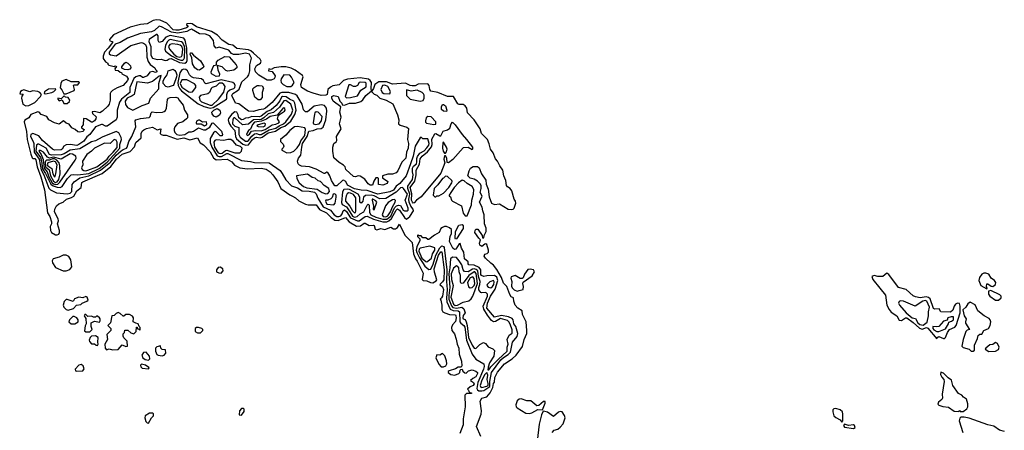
# Model space of a CAD drawing. Extents: x 2895860 to 3052244, y 542080 to 918683.
# Tile 108 of 133: x 2967551 to 2977594, y 839487 to 843677. Entities that reach past the tile are written whole.
import ezdxf

# ---------------------------------------------------------------- set-up
doc = ezdxf.new("R2010")
doc.units = 0

msp = doc.modelspace()

# ---------------------------------------------------------------- linework, layer by layer
at = {"layer": '0CON05XD'}
for points in [[(2972254, 839425), (2972211, 839525), (2972259, 839651), (2972260, 839685), (2972248, 839785), (2972266, 839814), (2972315, 839827), (2972350, 839870), (2972378, 839922), (2972385, 839965), (2972393, 839977), (2972397, 840025), (2972425, 840081), (2972497, 840165), (2972574, 840216), (2972615, 840254), (2972678, 840342), (2972695, 840414), (2972724, 840475), (2972724, 840505), (2972718, 840595), (2972679, 840669), (2972676, 840706), (2972633, 840733), (2972606, 840765), (2972591, 840805), (2972588, 840838), (2972565, 840850), (2972552, 840872), (2972520, 840955), (2972485, 840988), (2972466, 841045), (2972419, 841129), (2972383, 841173), (2972355, 841191), (2972301, 841245), (2972290, 841265), (2972297, 841283), (2972318, 841292), (2972334, 841306), (2972334, 841325), (2972315, 841382), (2972305, 841390), (2972295, 841387), (2972266, 841364), (2972246, 841375), (2972242, 841395), (2972252, 841432), (2972235, 841448), (2972194, 841504), (2972196, 841525), (2972205, 841538), (2972225, 841539), (2972268, 841475), (2972272, 841452), (2972285, 841450), (2972288, 841475), (2972309, 841515), (2972309, 841549), (2972292, 841595), (2972288, 841685), (2972274, 841725), (2972269, 841765), (2972241, 841815), (2972269, 841875), (2972249, 841915), (2972259, 841955), (2972257, 841983), (2972250, 842000), (2972220, 842030), (2972188, 842048), (2972145, 842060), (2972123, 842085), (2972135, 842135), (2972149, 842161), (2972175, 842179), (2972220, 842180), (2972239, 842165), (2972263, 842105), (2972305, 842040), (2972308, 841998), (2972328, 841948), (2972338, 841868), (2972365, 841804), (2972395, 841791), (2972445, 841798), (2972535, 841743), (2972565, 841739), (2972586, 841744), (2972596, 841754), (2972610, 841805), (2972609, 841825), (2972595, 841846), (2972571, 841931), (2972555, 841953), (2972525, 841970), (2972515, 841984), (2972511, 842035), (2972490, 842085), (2972480, 842140), (2972448, 842185), (2972424, 842234), (2972405, 842257), (2972380, 842320), (2972352, 842355), (2972341, 842411), (2972322, 842455), (2972261, 842515), (2972247, 842565), (2972188, 842655), (2972120, 842725), (2972113, 842775), (2972095, 842799), (2972075, 842811), (2972035, 842811), (2972019, 842819), (2971975, 842893), (2971915, 842894), (2971815, 842934), (2971745, 842949), (2971733, 842965), (2971729, 843005), (2971715, 843021), (2971615, 843018), (2971585, 843002), (2971555, 843001), (2971535, 843004), (2971485, 843030), (2971355, 843019), (2971292, 843042), (2971215, 843043), (2971173, 843017), (2971159, 842975), (2971140, 842945), (2971165, 842916), (2971195, 842906), (2971226, 842875), (2971290, 842855), (2971357, 842817), (2971405, 842706), (2971418, 842655), (2971414, 842614), (2971432, 842601), (2971501, 842581), (2971516, 842566), (2971506, 842455), (2971517, 842415), (2971513, 842365), (2971497, 842325), (2971490, 842265), (2971448, 842222), (2971408, 842135), (2971390, 842115), (2971355, 842100), (2971305, 842100), (2971250, 842085), (2971250, 842065), (2971306, 842025), (2971300, 842005), (2971255, 841990), (2971212, 841995), (2971212, 842055), (2971205, 842062), (2971185, 842062), (2971162, 842028), (2971150, 841990), (2971125, 841989), (2971105, 842002), (2971070, 842050), (2971025, 842080), (2971005, 842084), (2970975, 842074), (2970955, 842076), (2970878, 842148), (2970870, 842175), (2970855, 842194), (2970810, 842220), (2970756, 842266), (2970744, 842335), (2970744, 842375), (2970755, 842412), (2970779, 842431), (2970786, 842444), (2970781, 842485), (2970829, 842565), (2970814, 842615), (2970829, 842681), (2970816, 842735), (2970828, 842788), (2970749, 842845), (2970735, 842875), (2970735, 842892), (2970755, 842904), (2970801, 842895), (2970817, 842847), (2970836, 842825), (2970840, 842810), (2970865, 842806), (2970915, 842827), (2970975, 842824), (2971029, 842841), (2971051, 842859), (2971083, 842905), (2971140, 842950), (2971135, 842975), (2971138, 843035), (2971127, 843057), (2971110, 843070), (2971025, 843084), (2970895, 843071), (2970854, 843056), (2970808, 843012), (2970745, 843002), (2970720, 842990), (2970695, 842965), (2970686, 842915), (2970674, 842906), (2970625, 842904), (2970545, 842926), (2970485, 842949), (2970426, 842986), (2970419, 843015), (2970442, 843095), (2970435, 843106), (2970361, 843161), (2970321, 843181), (2970265, 843195), (2970217, 843197), (2970145, 843186), (2970115, 843170), (2970093, 843177), (2970090, 843155), (2970125, 843150), (2970157, 843105), (2970155, 843088), (2970146, 843075), (2970115, 843059), (2970075, 843061), (2969992, 843112), (2969955, 843144), (2969948, 843175), (2969965, 843211), (2970006, 843234), (2970014, 843255), (2970003, 843273), (2969935, 843334), (2969909, 843359), (2969885, 843369), (2969765, 843382), (2969725, 843418), (2969683, 843425), (2969615, 843468), (2969569, 843519), (2969508, 843558), (2969355, 843603), (2969311, 843635), (2969295, 843640), (2969256, 843635), (2969254, 843625), (2969266, 843615), (2969266, 843606), (2969253, 843595), (2969175, 843572), (2969145, 843569), (2969115, 843575), (2969051, 843641), (2968983, 843673), (2968945, 843677), (2968912, 843668), (2968851, 843635), (2968785, 843627), (2968679, 843601), (2968509, 843521), (2968467, 843475), (2968472, 843462), (2968497, 843455), (2968498, 843445), (2968455, 843385), (2968417, 843345), (2968401, 843305), (2968402, 843281), (2968425, 843248), (2968450, 843235), (2968450, 843225), (2968462, 843212), (2968515, 843200), (2968525, 843208), (2968538, 843198), (2968523, 843177), (2968525, 843162), (2968555, 843160), (2968575, 843140), (2968588, 843138), (2968592, 843125), (2968640, 843100), (2968657, 843075), (2968651, 843055), (2968605, 843004), (2968545, 842982), (2968497, 842955), (2968481, 842939), (2968474, 842925), (2968473, 842855), (2968465, 842815), (2968451, 842795), (2968395, 842742), (2968368, 842728), (2968315, 842740), (2968292, 842738), (2968295, 842720), (2968332, 842685), (2968329, 842665), (2968314, 842645), (2968295, 842632), (2968285, 842632), (2968230, 842665), (2968202, 842668), (2968198, 842605), (2968182, 842585), (2968182, 842575), (2968208, 842555), (2968207, 842545), (2968194, 842535), (2968165, 842528), (2968145, 842532), (2968117, 842557), (2968083, 842573), (2968055, 842610), (2968025, 842620), (2967998, 842645), (2967955, 842611), (2967905, 842624), (2967847, 842655), (2967828, 842688), (2967771, 842711), (2967750, 842735), (2967735, 842738), (2967665, 842708), (2967643, 842677), (2967605, 842652), (2967597, 842635), (2967621, 842535), (2967626, 842456), (2967665, 842305), (2967678, 842268), (2967685, 842260), (2967705, 842259), (2967715, 842247), (2967729, 842175), (2967766, 842075), (2967805, 841940), (2967835, 841707), (2967857, 841667), (2967874, 841615), (2967874, 841595), (2967862, 841565), (2967866, 841526), (2967876, 841506), (2967915, 841481), (2967935, 841481), (2967951, 841489), (2967958, 841505), (2967957, 841525), (2967936, 841595), (2967946, 841625), (2967944, 841645), (2967905, 841715), (2967908, 841745), (2967925, 841778), (2967952, 841798), (2967995, 841816), (2968028, 841845), (2968078, 841862), (2968103, 841877), (2968135, 841929), (2968177, 841963), (2968186, 842015), (2968195, 842024), (2968391, 842109), (2968481, 842179), (2968537, 842255), (2968595, 842305), (2968677, 842333), (2968721, 842379), (2968736, 842425), (2968790, 842470), (2968790, 842515), (2968800, 842540), (2968816, 842554), (2968843, 842567), (2968905, 842580), (2968955, 842554), (2968990, 842565), (2968983, 842517), (2968994, 842504), (2969015, 842498), (2969045, 842499), (2969157, 842457), (2969225, 842471), (2969285, 842451), (2969365, 842470), (2969392, 842422), (2969425, 842400), (2969495, 842327), (2969528, 842268), (2969555, 842248), (2969668, 842255), (2969715, 842226), (2969741, 842191), (2969795, 842166), (2969875, 842155), (2970015, 842161), (2970065, 842151), (2970106, 842125), (2970134, 842095), (2970183, 842023), (2970215, 841955), (2970305, 841890), (2970335, 841876)], [(2971295, 841615), (2971316, 841624), (2971343, 841647), (2971391, 841735), (2971405, 841747), (2971424, 841734), (2971475, 841657), (2971495, 841641), (2971531, 841669), (2971567, 841725), (2971566, 841745), (2971540, 841775), (2971524, 841815), (2971520, 841845), (2971529, 841895), (2971509, 841955), (2971511, 841979), (2971558, 842045), (2971563, 842093), (2971556, 842125), (2971558, 842162), (2971569, 842181), (2971598, 842205), (2971603, 842225), (2971601, 842259), (2971608, 842282), (2971634, 842316), (2971675, 842340), (2971705, 842369), (2971724, 842395), (2971728, 842415), (2971713, 842463), (2971663, 842463), (2971645, 842480), (2971635, 842472), (2971585, 842385), (2971563, 842285), (2971536, 842205), (2971493, 842085), (2971429, 842005), (2971392, 841978), (2971365, 841939), (2971325, 841919), (2971205, 841898), (2971095, 841934), (2971035, 841936), (2970965, 841950), (2970895, 841988), (2970876, 842026), (2970855, 842040), (2970845, 842037), (2970785, 841982), (2970765, 841981), (2970732, 842035), (2970715, 842085), (2970695, 842118), (2970685, 842120), (2970665, 842108), (2970655, 842108), (2970575, 842151), (2970506, 842176), (2970425, 842184), (2970405, 842192), (2970392, 842205), (2970384, 842235), (2970394, 842265), (2970419, 842295), (2970428, 842375), (2970435, 842414), (2970484, 842485), (2970500, 842540), (2970545, 842548), (2970585, 842564), (2970625, 842566), (2970645, 842579), (2970672, 842655), (2970684, 842745), (2970680, 842775), (2970660, 842800), (2970625, 842809), (2970556, 842795), (2970485, 842737), (2970466, 842736), (2970445, 842756), (2970431, 842815), (2970381, 842901), (2970365, 842913), (2970295, 842933), (2970225, 842933), (2970204, 842926), (2970125, 842832), (2970058, 842775), (2970039, 842765), (2969992, 842758), (2969935, 842740), (2969884, 842745), (2969785, 842818), (2969753, 842825), (2969715, 842905), (2969725, 842925), (2969770, 842950), (2969791, 842969), (2969817, 843043), (2969876, 843094), (2969890, 843115), (2969900, 843155), (2969899, 843215), (2969917, 843285), (2969896, 843325), (2969855, 843334), (2969785, 843321), (2969733, 843323), (2969712, 843332), (2969685, 843365), (2969585, 843397), (2969555, 843387), (2969535, 843412), (2969528, 843465), (2969492, 843512), (2969445, 843530), (2969384, 843534), (2969305, 843579), (2969285, 843575), (2969255, 843556), (2969165, 843538), (2969100, 843550), (2968996, 843604), (2968975, 843610), (2968925, 843568), (2968895, 843552), (2968782, 843535), (2968650, 843490), (2968575, 843446), (2968525, 843426), (2968464, 843345), (2968465, 843329), (2968478, 843318), (2968535, 843310), (2968685, 843414), (2968795, 843443), (2968815, 843439), (2968835, 843425), (2968845, 843397), (2968848, 843295), (2968860, 843250), (2968881, 843221), (2968928, 843185), (2968935, 843168), (2968950, 843155), (2968949, 843145), (2968935, 843137), (2968908, 843148), (2968878, 843142), (2968852, 843105), (2968815, 843088), (2968805, 843086), (2968783, 843103), (2968765, 843105), (2968735, 843095), (2968715, 843076), (2968674, 842985), (2968673, 842935), (2968591, 842865), (2968568, 842835), (2968545, 842755), (2968546, 842684), (2968535, 842656), (2968445, 842591), (2968425, 842589), (2968397, 842607), (2968385, 842608), (2968325, 842585), (2968265, 842504), (2968235, 842482), (2968205, 842436), (2968155, 842402), (2968135, 842394), (2968065, 842403), (2968025, 842401), (2968002, 842388), (2967986, 842355), (2967975, 842349), (2967905, 842346), (2967885, 842357), (2967785, 842446), (2967745, 842493), (2967685, 842515), (2967665, 842506), (2967661, 842485), (2967688, 842435), (2967694, 842414), (2967700, 842325), (2967750, 842255), (2967770, 842145), (2967799, 842095), (2967849, 841959), (2967865, 841941), (2967925, 841911), (2968035, 841901), (2968065, 841907), (2968084, 841925), (2968088, 841995), (2968106, 842024), (2968165, 842062), (2968255, 842083), (2968375, 842140), (2968477, 842223), (2968535, 842293), (2968585, 842340), (2968605, 842354), (2968640, 842365), (2968647, 842375), (2968663, 842435), (2968696, 842486), (2968735, 842585), (2968728, 842645), (2968735, 842654), (2968785, 842670), (2968872, 842679), (2968882, 842688), (2968892, 842728), (2968903, 842737), (2968945, 842729), (2969008, 842732), (2969025, 842739), (2969038, 842752), (2969047, 842775), (2969058, 842862), (2969068, 842875), (2969085, 842882), (2969145, 842887), (2969165, 842881), (2969178, 842855), (2969218, 842805), (2969232, 842755), (2969263, 842705), (2969263, 842677), (2969254, 842665), (2969215, 842634), (2969162, 842618), (2969134, 842585), (2969126, 842565), (2969126, 842545), (2969135, 842525), (2969155, 842506), (2969185, 842498), (2969235, 842507), (2969275, 842534), (2969305, 842532), (2969325, 842539), (2969375, 842573), (2969425, 842552), (2969445, 842552), (2969489, 842581), (2969515, 842621), (2969525, 842623), (2969544, 842604), (2969608, 842538), (2969621, 842505), (2969615, 842491), (2969595, 842492), (2969555, 842533), (2969545, 842536), (2969528, 842522), (2969493, 842465), (2969494, 842425), (2969510, 842375), (2969565, 842288), (2969585, 842281), (2969608, 842282), (2969665, 842311), (2969675, 842311), (2969815, 842241), (2969905, 842231), (2969945, 842220), (2970095, 842217), (2970207, 842137), (2970229, 842109), (2970265, 842042), (2970325, 841982), (2970385, 841961), (2970432, 841932), (2970502, 841928), (2970557, 841917), (2970575, 841900), (2970593, 841855), (2970647, 841767), (2970722, 841732), (2970758, 841685), (2970785, 841668), (2970805, 841668), (2970825, 841677), (2970839, 841695), (2970849, 841725), (2970865, 841737), (2970885, 841720), (2970925, 841654), (2970995, 841625), (2971015, 841626), (2971075, 841667), (2971095, 841671), (2971160, 841640), (2971255, 841615), (2971295, 841615)], [(2969235, 843233), (2969252, 843245), (2969259, 843261), (2969256, 843386), (2969238, 843468), (2969225, 843489), (2969085, 843517), (2969041, 843499), (2969005, 843454), (2968975, 843444), (2968964, 843464), (2968964, 843514), (2968955, 843525), (2968945, 843525), (2968871, 843475), (2968868, 843455), (2968889, 843405), (2968889, 843315), (2968905, 843284), (2968955, 843272), (2968995, 843273), (2969035, 843261), (2969055, 843265), (2969075, 843279), (2969095, 843280), (2969180, 843240), (2969235, 843233)], [(2969195, 843263), (2969215, 843265), (2969227, 843273), (2969232, 843288), (2969236, 843375), (2969232, 843405), (2969215, 843440), (2969201, 843451), (2969165, 843459), (2969086, 843474), (2969071, 843469), (2969055, 843451), (2969040, 843415), (2969032, 843375), (2969040, 843355), (2969099, 843309), (2969165, 843273), (2969195, 843263)], [(2969185, 843295), (2969200, 843300), (2969208, 843315), (2969215, 843375), (2969205, 843405), (2969187, 843417), (2969165, 843423), (2969105, 843430), (2969081, 843425), (2969069, 843405), (2969080, 843375), (2969123, 843325), (2969155, 843303), (2969185, 843295)], [(2969385, 843162), (2969365, 843164), (2969339, 843185), (2969315, 843227), (2969308, 843288), (2969290, 843325), (2969295, 843340), (2969305, 843338), (2969324, 843314), (2969395, 843257), (2969427, 843207), (2969428, 843195), (2969420, 843185), (2969385, 843162)], [(2969555, 843098), (2969507, 843125), (2969505, 843145), (2969525, 843195), (2969535, 843209), (2969560, 843215), (2969559, 843245), (2969575, 843265), (2969645, 843301), (2969689, 843299), (2969760, 843215), (2969766, 843204), (2969765, 843185), (2969737, 843163), (2969675, 843152), (2969655, 843159), (2969615, 843197), (2969565, 843210), (2969573, 843165), (2969590, 843125), (2969585, 843102), (2969555, 843098)], [(2968655, 843167), (2968619, 843169), (2968594, 843184), (2968592, 843195), (2968620, 843235), (2968635, 843244), (2968655, 843233), (2968681, 843205), (2968684, 843185), (2968675, 843174), (2968655, 843167)], [(2969065, 842988), (2969041, 842995), (2969016, 843025), (2969015, 843050), (2969024, 843075), (2969054, 843115), (2969066, 843154), (2969115, 843172), (2969135, 843159), (2969145, 843144), (2969153, 843115), (2969151, 843095), (2969125, 843016), (2969115, 843006), (2969085, 842994), (2969065, 842988)], [(2969495, 842775), (2969525, 842781), (2969660, 842865), (2969665, 842875), (2969665, 842915), (2969675, 842945), (2969695, 842962), (2969735, 842975), (2969746, 842985), (2969750, 843005), (2969743, 843023), (2969725, 843035), (2969605, 843062), (2969451, 843021), (2969438, 843028), (2969425, 843056), (2969405, 843075), (2969325, 843085), (2969303, 843093), (2969284, 843115), (2969263, 843155), (2969245, 843170), (2969225, 843174), (2969205, 843165), (2969186, 843134), (2969164, 843035), (2969166, 843005), (2969183, 842973), (2969202, 842952), (2969370, 842820), (2969431, 842791), (2969495, 842775)], [(2968025, 842920), (2968106, 842954), (2968110, 842965), (2968100, 843005), (2968108, 843012), (2968145, 843013), (2968160, 843035), (2968155, 843042), (2968075, 843042), (2968025, 843066), (2967981, 843049), (2967970, 843025), (2967963, 842983), (2967982, 842962), (2968002, 842922), (2968025, 842920)], [(2968705, 842754), (2968799, 842801), (2968869, 842825), (2968884, 842875), (2968969, 842971), (2968971, 843025), (2968995, 843106), (2968975, 843102), (2968905, 843046), (2968855, 843029), (2968747, 843043), (2968718, 842915), (2968700, 842900), (2968648, 842875), (2968626, 842845), (2968632, 842812), (2968650, 842780), (2968705, 842754)], [(2969295, 842936), (2969315, 842942), (2969348, 842985), (2969348, 843005), (2969335, 843023), (2969255, 843062), (2969205, 843065), (2969189, 843025), (2969205, 842989), (2969275, 842941), (2969295, 842936)], [(2970315, 842995), (2970335, 843010), (2970349, 843035), (2970325, 843091), (2970305, 843110), (2970245, 843113), (2970217, 843075), (2970213, 843055), (2970218, 843035), (2970240, 843015), (2970275, 842997), (2970315, 842995)], [(2967615, 842798), (2967645, 842800), (2967705, 842831), (2967762, 842895), (2967772, 842915), (2967758, 842935), (2967735, 842946), (2967685, 842950), (2967655, 842940), (2967595, 842960), (2967575, 842956), (2967561, 842945), (2967551, 842921), (2967588, 842918), (2967574, 842896), (2967571, 842875), (2967582, 842815), (2967615, 842798)], [(2967815, 842922), (2967880, 842935), (2967900, 842945), (2967920, 842965), (2967915, 842970), (2967845, 842967), (2967805, 842940), (2967800, 842925), (2967815, 842922)], [(2969494, 842804), (2969515, 842805), (2969579, 842865), (2969632, 842938), (2969646, 842995), (2969635, 843015), (2969615, 843029), (2969585, 843031), (2969555, 842999), (2969515, 842984), (2969505, 842975), (2969486, 842935), (2969470, 842920), (2969397, 842903), (2969383, 842887), (2969388, 842855), (2969405, 842839), (2969494, 842804)], [(2970005, 842860), (2969985, 842861), (2969948, 842888), (2969928, 842955), (2969928, 842972), (2969942, 842985), (2969975, 843004), (2969993, 843007), (2970025, 843002), (2970039, 842979), (2970024, 842935), (2970026, 842884), (2970005, 842860)], [(2970885, 842880), (2970925, 842883), (2970995, 842901), (2971031, 842959), (2971085, 842991), (2971085, 843030), (2971075, 843036), (2971025, 843040), (2971015, 843035), (2970996, 843004), (2970975, 842995), (2970955, 842997), (2970925, 843014), (2970909, 843011), (2970871, 842895), (2970885, 842880)], [(2971325, 842922), (2971333, 842945), (2971307, 842995), (2971275, 843009), (2971251, 843005), (2971234, 842966), (2971248, 842935), (2971265, 842924), (2971325, 842922)], [(2971635, 842846), (2971665, 842853), (2971675, 842875), (2971676, 842906), (2971670, 842920), (2971655, 842934), (2971605, 842958), (2971545, 842949), (2971495, 842960), (2971495, 842904), (2971535, 842865), (2971635, 842846)], [(2968002, 842822), (2968035, 842822), (2968059, 842841), (2968063, 842855), (2968045, 842882), (2968018, 842888), (2968005, 842900), (2967975, 842870), (2967940, 842875), (2967940, 842865), (2967955, 842850), (2967985, 842860), (2968002, 842822)], [(2969857, 842397), (2969885, 842400), (2969925, 842455), (2969945, 842472), (2969965, 842478), (2970005, 842473), (2970025, 842479), (2970085, 842521), (2970159, 842541), (2970215, 842578), (2970255, 842590), (2970318, 842642), (2970359, 842711), (2970371, 842755), (2970357, 842827), (2970347, 842847), (2970302, 842865), (2970270, 842890), (2970233, 842895), (2970223, 842887), (2970205, 842850), (2970168, 842802), (2970115, 842757), (2970075, 842741), (2970015, 842692), (2969998, 842685), (2969920, 842690), (2969885, 842675), (2969855, 842673), (2969832, 842658), (2969815, 842654), (2969788, 842675), (2969780, 842705), (2969765, 842732), (2969745, 842737), (2969715, 842713), (2969680, 842670), (2969677, 842655), (2969685, 842625), (2969705, 842592), (2969746, 842545), (2969753, 842485), (2969762, 842462), (2969828, 842408), (2969857, 842397)], [(2969555, 842681), (2969531, 842691), (2969516, 842715), (2969511, 842735), (2969530, 842755), (2969565, 842771), (2969591, 842755), (2969600, 842725), (2969588, 842702), (2969555, 842681)], [(2969875, 842438), (2969885, 842444), (2969920, 842490), (2969945, 842511), (2969965, 842515), (2969995, 842505), (2970015, 842505), (2970095, 842553), (2970165, 842570), (2970197, 842593), (2970242, 842615), (2970264, 842635), (2970325, 842714), (2970337, 842755), (2970316, 842815), (2970265, 842851), (2970245, 842849), (2970202, 842785), (2970139, 842731), (2970085, 842715), (2970042, 842675), (2970015, 842660), (2969935, 842656), (2969885, 842611), (2969824, 842604), (2969745, 842674), (2969735, 842677), (2969725, 842663), (2969723, 842615), (2969745, 842591), (2969788, 842578), (2969785, 842505), (2969800, 842480), (2969855, 842439), (2969875, 842438)], [(2969875, 842495), (2969895, 842510), (2969915, 842541), (2969955, 842547), (2970015, 842542), (2970055, 842557), (2970125, 842603), (2970165, 842610), (2970195, 842625), (2970201, 842635), (2970182, 842665), (2970188, 842692), (2970201, 842709), (2970252, 842745), (2970258, 842755), (2970255, 842772), (2970245, 842777), (2970235, 842772), (2970177, 842703), (2970105, 842689), (2970068, 842662), (2970018, 842642), (2969945, 842632), (2969925, 842608), (2969905, 842559), (2969885, 842546), (2969875, 842531), (2969866, 842505), (2969875, 842495)], [(2971905, 842740), (2971875, 842743), (2971855, 842761), (2971852, 842788), (2971865, 842813), (2971875, 842813), (2971895, 842797), (2971908, 842755), (2971905, 842740)], [(2969435, 842594), (2969455, 842605), (2969460, 842615), (2969455, 842636), (2969415, 842630), (2969385, 842651), (2969375, 842652), (2969355, 842641), (2969350, 842625), (2969353, 842614), (2969403, 842613), (2969435, 842594)], [(2970565, 842608), (2970605, 842613), (2970629, 842645), (2970635, 842688), (2970595, 842735), (2970575, 842738), (2970562, 842728), (2970558, 842712), (2970544, 842624), (2970548, 842615), (2970565, 842608)], [(2971775, 842606), (2971795, 842612), (2971794, 842635), (2971747, 842687), (2971715, 842690), (2971698, 842675), (2971689, 842645), (2971691, 842631), (2971701, 842621), (2971775, 842606)], [(2970035, 842585), (2970055, 842594), (2970059, 842615), (2970045, 842621), (2969983, 842605), (2969969, 842595), (2969985, 842587), (2970035, 842585)], [(2970275, 842320), (2970315, 842323), (2970346, 842334), (2970381, 842369), (2970405, 842404), (2970420, 842440), (2970458, 842495), (2970467, 842555), (2970458, 842575), (2970385, 842588), (2970355, 842583), (2970305, 842546), (2970265, 842500), (2970212, 842455), (2970211, 842435), (2970238, 842408), (2970246, 842386), (2970240, 842370), (2970224, 842355), (2970224, 842345), (2970275, 842320)], [(2971565, 841806), (2971557, 841815), (2971548, 841835), (2971551, 841901), (2971535, 841966), (2971580, 842030), (2971595, 842095), (2971595, 842141), (2971628, 842202), (2971635, 842256), (2971655, 842284), (2971711, 842329), (2971751, 842379), (2971758, 842405), (2971755, 842459), (2971785, 842512), (2971796, 842516), (2971835, 842491), (2971845, 842493), (2971871, 842539), (2971915, 842553), (2971940, 842570), (2971952, 842615), (2971965, 842630), (2971992, 842605), (2972064, 842504), (2972110, 842455), (2972168, 842375), (2972170, 842355), (2972165, 842350), (2972124, 842374), (2972075, 842369), (2971970, 842250), (2971925, 842215), (2971911, 842221), (2971908, 842265), (2971895, 842289), (2971885, 842287), (2971876, 842255), (2971889, 842215), (2971845, 842112), (2971645, 841870), (2971598, 841835), (2971575, 841808), (2971565, 841806)], [(2967964, 841966), (2967985, 841974), (2968038, 842055), (2968077, 842093), (2968095, 842099), (2968144, 842094), (2968255, 842109), (2968361, 842159), (2968445, 842223), (2968572, 842365), (2968572, 842405), (2968589, 842455), (2968586, 842476), (2968562, 842522), (2968535, 842535), (2968391, 842479), (2968325, 842440), (2968285, 842431), (2968165, 842358), (2968065, 842345), (2968005, 842309), (2967975, 842299), (2967876, 842294), (2967855, 842303), (2967820, 842365), (2967748, 842408), (2967735, 842407), (2967721, 842395), (2967716, 842335), (2967762, 842272), (2967775, 842235), (2967784, 842154), (2967816, 842106), (2967868, 841998), (2967891, 841981), (2967935, 841969), (2967964, 841966)], [(2968225, 842136), (2968245, 842143), (2968337, 842175), (2968445, 842255), (2968464, 842286), (2968506, 842325), (2968545, 842374), (2968547, 842427), (2968535, 842449), (2968514, 842455), (2968475, 842415), (2968415, 842418), (2968314, 842365), (2968284, 842335), (2968235, 842300), (2968192, 842235), (2968194, 842195), (2968183, 842165), (2968188, 842148), (2968205, 842139), (2968225, 842136)], [(2969595, 842310), (2969615, 842314), (2969649, 842341), (2969665, 842346), (2969745, 842318), (2969795, 842320), (2969815, 842335), (2969819, 842365), (2969802, 842382), (2969764, 842395), (2969733, 842433), (2969704, 842454), (2969675, 842456), (2969635, 842444), (2969555, 842451), (2969542, 842445), (2969532, 842428), (2969538, 842375), (2969575, 842319), (2969595, 842310)], [(2971885, 842314), (2971895, 842316), (2971905, 842329), (2971910, 842355), (2971905, 842377), (2971875, 842428), (2971867, 842423), (2971865, 842365), (2971872, 842335), (2971885, 842314)], [(2967915, 841995), (2967940, 842000), (2967961, 842019), (2968117, 842245), (2968128, 842265), (2968125, 842284), (2968089, 842305), (2968065, 842308), (2967975, 842255), (2967895, 842275), (2967855, 842265), (2967835, 842274), (2967795, 842326), (2967765, 842342), (2967749, 842341), (2967746, 842335), (2967770, 842300), (2967790, 842250), (2967801, 842161), (2967832, 842125), (2967850, 842075), (2967883, 842013), (2967895, 842002), (2967915, 841995)], [(2967915, 842017), (2967935, 842023), (2967950, 842045), (2967965, 842105), (2967962, 842185), (2967954, 842215), (2967930, 842245), (2967905, 842257), (2967885, 842256), (2967855, 842242), (2967825, 842242), (2967816, 842234), (2967811, 842219), (2967815, 842175), (2967852, 842145), (2967864, 842085), (2967895, 842030), (2967915, 842017)], [(2967905, 842074), (2967912, 842078), (2967919, 842105), (2967933, 842195), (2967918, 842225), (2967895, 842235), (2967839, 842215), (2967831, 842195), (2967837, 842185), (2967879, 842159), (2967888, 842105), (2967905, 842074)], [(2970675, 841901), (2970695, 841902), (2970712, 841925), (2970703, 841953), (2970656, 841986), (2970619, 842025), (2970595, 842034), (2970565, 842060), (2970535, 842068), (2970485, 842100), (2970376, 842084), (2970378, 842055), (2970403, 842013), (2970445, 841974), (2970481, 841961), (2970585, 841949), (2970635, 841915), (2970675, 841901)], [(2971795, 841870), (2971805, 841880), (2971825, 841880), (2971875, 841908), (2971928, 841965), (2971958, 842012), (2971962, 842025), (2971958, 842035), (2971915, 842078), (2971895, 842080), (2971875, 842060), (2971865, 842058), (2971815, 841992), (2971777, 841955), (2971770, 841885), (2971785, 841870), (2971795, 841870)], [(2971255, 841641), (2971295, 841642), (2971335, 841673), (2971374, 841756), (2971395, 841779), (2971415, 841785), (2971435, 841782), (2971463, 841735), (2971475, 841725), (2971503, 841725), (2971513, 841735), (2971514, 841755), (2971484, 841835), (2971505, 841895), (2971467, 841956), (2971455, 841965), (2971435, 841960), (2971392, 841918), (2971285, 841852), (2971225, 841848), (2971165, 841879), (2971135, 841888), (2971078, 841882), (2971057, 841865), (2971050, 841825), (2971035, 841806), (2971022, 841815), (2971022, 841865), (2971005, 841895), (2970914, 841945), (2970895, 841948), (2970857, 841943), (2970845, 841921), (2970832, 841812), (2970841, 841791), (2970885, 841769), (2970917, 841717), (2970945, 841672), (2970965, 841663), (2970993, 841667), (2971025, 841697), (2971061, 841715), (2971094, 841786), (2971105, 841796), (2971116, 841785), (2971118, 841708), (2971134, 841685), (2971182, 841662), (2971255, 841641)], [(2972115, 841674), (2972161, 841789), (2972163, 841835), (2972181, 841895), (2972183, 841945), (2972166, 841976), (2972115, 842005), (2972085, 842031), (2972065, 842039), (2972027, 842013), (2971983, 841965), (2971948, 841915), (2971930, 841885), (2971930, 841875), (2971945, 841870), (2971956, 841836), (2971967, 841825), (2972056, 841776), (2972075, 841703), (2972095, 841674), (2972115, 841674)], [(2970335, 841876), (2970365, 841859), (2970398, 841828), (2970465, 841796), (2970495, 841789), (2970575, 841787), (2970609, 841739), (2970680, 841705), (2970728, 841658), (2970765, 841632), (2970801, 841629), (2970875, 841659), (2970913, 841613), (2970985, 841569), (2971027, 841573), (2971065, 841601), (2971075, 841601), (2971115, 841576), (2971155, 841581), (2971165, 841576), (2971178, 841538), (2971195, 841531), (2971235, 841546), (2971275, 841536), (2971335, 841560), (2971365, 841542), (2971385, 841543), (2971404, 841556), (2971425, 841592), (2971479, 841479), (2971555, 841404), (2971567, 841287), (2971588, 841238), (2971606, 841214), (2971665, 841090), (2971656, 841025), (2971666, 841016), (2971705, 841012), (2971740, 840995), (2971765, 840992), (2971798, 841012), (2971806, 841024), (2971781, 841101), (2971779, 841135), (2971824, 841275), (2971845, 841307), (2971857, 841307), (2971882, 841125), (2971876, 841024), (2971865, 841001), (2971838, 840975), (2971865, 840951), (2971875, 840925), (2971863, 840855), (2971855, 840838), (2971840, 840825), (2971846, 840816), (2971856, 840765), (2971856, 840715), (2971867, 840697), (2971887, 840687), (2971935, 840669), (2971995, 840666), (2972001, 840655), (2972003, 840635), (2971995, 840598), (2971966, 840564), (2971954, 840535), (2971959, 840505), (2971985, 840470), (2972002, 840418), (2972012, 840365), (2972030, 840325), (2972032, 840265), (2972057, 840193), (2972062, 840145), (2972055, 840130), (2972025, 840132), (2971996, 840114), (2971930, 840095), (2971923, 840087), (2971923, 840075), (2971950, 840055), (2971989, 840051), (2972030, 840065), (2972040, 840075), (2972045, 840100), (2972052, 840108), (2972065, 840110), (2972071, 840091), (2972093, 840073), (2972105, 840070), (2972130, 840095), (2972165, 840104), (2972205, 840089), (2972220, 840075), (2972222, 840065), (2972205, 840034), (2972173, 840017), (2972150, 839995), (2972181, 839975), (2972185, 839960), (2972178, 839945), (2972145, 839930), (2972120, 839905), (2972130, 839895), (2972132, 839882), (2972142, 839872), (2972158, 839868), (2972158, 839862), (2972108, 839862), (2972092, 839845), (2972096, 839726), (2972075, 839605), (2972075, 839542), (2972039, 839455)], [(2970755, 841788), (2970769, 841805), (2970779, 841865), (2970778, 841885), (2970765, 841900), (2970750, 841895), (2970737, 841863), (2970725, 841849), (2970695, 841836), (2970674, 841836), (2970669, 841825), (2970685, 841795), (2970755, 841788)], [(2970965, 841705), (2970975, 841711), (2970978, 841722), (2970980, 841860), (2970955, 841892), (2970925, 841907), (2970905, 841909), (2970891, 841899), (2970881, 841879), (2970873, 841845), (2970875, 841825), (2970918, 841775), (2970945, 841727), (2970965, 841705)], [(2971165, 841738), (2971195, 841815), (2971185, 841830), (2971154, 841846), (2971146, 841844), (2971145, 841835), (2971160, 841775), (2971158, 841745), (2971165, 841738)], [(2971285, 841665), (2971305, 841676), (2971333, 841715), (2971352, 841768), (2971382, 841815), (2971383, 841833), (2971375, 841842), (2971355, 841839), (2971309, 841811), (2971281, 841779), (2971249, 841685), (2971259, 841669), (2971285, 841665)], [(2972265, 839888), (2972285, 839893), (2972346, 839934), (2972348, 839985), (2972365, 840075), (2972460, 840205), (2972485, 840229), (2972535, 840260), (2972556, 840284), (2972578, 840385), (2972626, 840444), (2972633, 840473), (2972610, 840545), (2972592, 840575), (2972586, 840615), (2972575, 840627), (2972536, 840646), (2972465, 840658), (2972395, 840642), (2972315, 840734), (2972321, 840785), (2972354, 840856), (2972402, 840928), (2972428, 841015), (2972418, 841048), (2972395, 841067), (2972315, 841062), (2972285, 841057), (2972262, 841065), (2972256, 841076), (2972256, 841125), (2972239, 841149), (2972185, 841173), (2972133, 841175), (2972127, 841185), (2972126, 841205), (2972089, 841235), (2972082, 841305), (2972056, 841345), (2972045, 841394), (2972035, 841389), (2972001, 841335), (2971985, 841332), (2971969, 841345), (2971936, 841415), (2971941, 841465), (2971956, 841495), (2971956, 841535), (2971934, 841554), (2971905, 841565), (2971885, 841567), (2971862, 841558), (2971848, 841545), (2971828, 841505), (2971782, 841478), (2971725, 841433), (2971713, 841433), (2971692, 841452), (2971662, 841452), (2971645, 841470), (2971625, 841470), (2971615, 841480), (2971610, 841475), (2971610, 841465), (2971632, 841442), (2971633, 841425), (2971602, 841358), (2971596, 841325), (2971601, 841301), (2971628, 841248), (2971685, 841161), (2971725, 841128), (2971745, 841132), (2971767, 841183), (2971795, 841275), (2971835, 841350), (2971858, 841368), (2971873, 841363), (2971881, 841351), (2971909, 841125), (2971906, 841006), (2971912, 840925), (2971904, 840835), (2971909, 840799), (2971942, 840722), (2971971, 840711), (2972025, 840706), (2972038, 840695), (2972040, 840595), (2972049, 840579), (2972080, 840555), (2972090, 840540), (2972108, 840408), (2972165, 840265), (2972205, 840214), (2972285, 840164), (2972288, 840138), (2972281, 840109), (2972224, 839976), (2972214, 839915), (2972220, 839900), (2972235, 839890), (2972265, 839888)], [(2971995, 841437), (2971992, 841445), (2971995, 841515), (2972031, 841579), (2972065, 841587), (2972076, 841575), (2972074, 841545), (2972005, 841440), (2971995, 841437)], [(2971705, 841206), (2971715, 841212), (2971753, 841245), (2971763, 841287), (2971786, 841325), (2971785, 841350), (2971735, 841365), (2971635, 841345), (2971625, 841334), (2971623, 841315), (2971654, 841245), (2971695, 841208), (2971705, 841206)], [(2967993, 841113), (2968025, 841114), (2968062, 841128), (2968083, 841155), (2968072, 841225), (2968051, 841261), (2968025, 841274), (2967995, 841273), (2967955, 841254), (2967891, 841235), (2967883, 841217), (2967885, 841195), (2967917, 841147), (2967993, 841113)], [(2972335, 840103), (2972356, 840134), (2972430, 840210), (2972524, 840296), (2972524, 840335), (2972534, 840365), (2972522, 840415), (2972545, 840457), (2972575, 840477), (2972575, 840512), (2972555, 840571), (2972541, 840595), (2972525, 840609), (2972455, 840629), (2972405, 840596), (2972385, 840594), (2972365, 840608), (2972321, 840661), (2972284, 840724), (2972278, 840755), (2972321, 840855), (2972323, 840875), (2972305, 840893), (2972265, 840889), (2972255, 840894), (2972235, 840921), (2972233, 840945), (2972244, 840975), (2972247, 841005), (2972231, 841055), (2972224, 841114), (2972208, 841128), (2972185, 841134), (2972169, 841131), (2972125, 841103), (2972087, 841107), (2972073, 841123), (2972060, 841175), (2972035, 841217), (2972005, 841250), (2971967, 841253), (2971944, 841236), (2971938, 841145), (2971927, 841085), (2971940, 840945), (2971927, 840863), (2971927, 840825), (2971956, 840756), (2971970, 840740), (2972005, 840734), (2972062, 840742), (2972082, 840725), (2972094, 840685), (2972075, 840658), (2972070, 840635), (2972075, 840623), (2972095, 840617), (2972105, 840593), (2972115, 840555), (2972128, 840435), (2972165, 840354), (2972185, 840324), (2972205, 840321), (2972245, 840364), (2972282, 840382), (2972301, 840371), (2972330, 840340), (2972377, 840317), (2972395, 840300), (2972388, 840245), (2972344, 840175), (2972331, 840131), (2972325, 840105), (2972335, 840103)], [(2969605, 841092), (2969627, 841113), (2969622, 841135), (2969595, 841150), (2969575, 841149), (2969558, 841125), (2969560, 841105), (2969583, 841093), (2969605, 841092)], [(2971992, 840762), (2972015, 840763), (2972075, 840795), (2972132, 840808), (2972155, 840828), (2972173, 840857), (2972219, 840985), (2972207, 841087), (2972195, 841103), (2972185, 841104), (2972133, 841067), (2972075, 840988), (2972055, 840986), (2972047, 840997), (2972048, 841065), (2972034, 841105), (2972029, 841145), (2972020, 841160), (2972005, 841165), (2971975, 841143), (2971952, 841085), (2971954, 841025), (2971972, 840965), (2971950, 840845), (2971975, 840775), (2971992, 840762)], [(2972145, 840942), (2972165, 840945), (2972185, 840964), (2972194, 840985), (2972185, 841036), (2972174, 841054), (2972145, 841042), (2972119, 840995), (2972130, 840950), (2972145, 840942)], [(2972625, 840908), (2972645, 840913), (2972686, 840924), (2972690, 840955), (2972682, 840985), (2972685, 841000), (2972778, 841062), (2972802, 841105), (2972793, 841123), (2972758, 841132), (2972735, 841128), (2972700, 841080), (2972686, 841044), (2972675, 841037), (2972655, 841036), (2972605, 841068), (2972565, 841052), (2972562, 841038), (2972572, 841005), (2972567, 840957), (2972575, 840940), (2972595, 840920), (2972625, 840908)], [(2976905, 840420), (2976909, 840435), (2976925, 840443), (2976975, 840422), (2976985, 840423), (2976995, 840435), (2977013, 840485), (2977035, 840515), (2977090, 840540), (2977103, 840557), (2977142, 840685), (2977145, 840755), (2977135, 840782), (2977115, 840784), (2977095, 840773), (2977081, 840755), (2977067, 840713), (2977045, 840692), (2976946, 840696), (2976928, 840725), (2976885, 840724), (2976871, 840731), (2976837, 840827), (2976822, 840842), (2976795, 840849), (2976735, 840837), (2976688, 840848), (2976665, 840860), (2976594, 840924), (2976513, 840945), (2976416, 841076), (2976395, 841090), (2976355, 841058), (2976305, 841057), (2976265, 841067), (2976244, 841056), (2976254, 841025), (2976323, 840937), (2976382, 840865), (2976396, 840765), (2976418, 840718), (2976441, 840691), (2976497, 840655), (2976522, 840612), (2976545, 840609), (2976585, 840636), (2976601, 840635), (2976665, 840588), (2976729, 840529), (2976755, 840518), (2976800, 840535), (2976815, 840529), (2976905, 840420)], [(2977415, 840930), (2977420, 840935), (2977413, 840953), (2977415, 840980), (2977425, 840982), (2977458, 840958), (2977475, 840954), (2977503, 840975), (2977507, 840995), (2977495, 841015), (2977460, 841040), (2977435, 841079), (2977405, 841092), (2977385, 841092), (2977365, 841079), (2977339, 841045), (2977333, 841015), (2977354, 840965), (2977415, 840930)], [(2972355, 840942), (2972375, 840956), (2972388, 840975), (2972392, 841002), (2972385, 841015), (2972345, 841002), (2972318, 840975), (2972317, 840965), (2972328, 840948), (2972355, 840942)], [(2968045, 840714), (2968100, 840730), (2968130, 840765), (2968175, 840772), (2968190, 840785), (2968236, 840804), (2968248, 840815), (2968238, 840845), (2968225, 840852), (2968195, 840840), (2968154, 840846), (2968110, 840830), (2968095, 840802), (2968035, 840822), (2968025, 840820), (2968005, 840800), (2967993, 840765), (2968002, 840742), (2968025, 840718), (2968045, 840714)], [(2977535, 840814), (2977561, 840839), (2977560, 840855), (2977548, 840868), (2977455, 840912), (2977432, 840908), (2977433, 840875), (2977445, 840854), (2977505, 840814), (2977535, 840814)], [(2976765, 840561), (2976808, 840592), (2976822, 840655), (2976820, 840695), (2976829, 840745), (2976805, 840805), (2976785, 840812), (2976764, 840806), (2976685, 840755), (2976565, 840805), (2976535, 840808), (2976520, 840800), (2976516, 840785), (2976524, 840765), (2976591, 840685), (2976655, 840636), (2976688, 840628), (2976713, 840585), (2976733, 840565), (2976765, 840561)], [(2977255, 840293), (2977275, 840294), (2977288, 840305), (2977290, 840355), (2977321, 840425), (2977326, 840454), (2977345, 840468), (2977365, 840468), (2977384, 840505), (2977433, 840527), (2977449, 840555), (2977457, 840595), (2977451, 840615), (2977438, 840628), (2977388, 840655), (2977325, 840705), (2977298, 840768), (2977245, 840796), (2977221, 840779), (2977202, 840745), (2977171, 840715), (2977185, 840655), (2977206, 840626), (2977197, 840595), (2977199, 840579), (2977240, 840515), (2977215, 840510), (2977202, 840495), (2977174, 840415), (2977162, 840345), (2977175, 840331), (2977234, 840314), (2977255, 840293)], [(2968115, 840574), (2968146, 840594), (2968147, 840615), (2968134, 840634), (2968107, 840647), (2968093, 840647), (2968058, 840615), (2968052, 840595), (2968075, 840574), (2968115, 840574)], [(2968225, 840490), (2968265, 840492), (2968290, 840515), (2968280, 840545), (2968280, 840585), (2968315, 840602), (2968365, 840592), (2968372, 840605), (2968372, 840625), (2968366, 840636), (2968345, 840650), (2968335, 840650), (2968325, 840640), (2968305, 840640), (2968285, 840650), (2968245, 840648), (2968225, 840670), (2968215, 840670), (2968210, 840655), (2968227, 840627), (2968230, 840575), (2968218, 840552), (2968212, 840502), (2968225, 840490)], [(2968497, 840307), (2968555, 840310), (2968595, 840360), (2968633, 840343), (2968650, 840345), (2968648, 840395), (2968615, 840430), (2968608, 840448), (2968608, 840472), (2968620, 840485), (2968622, 840508), (2968655, 840510), (2968685, 840480), (2968715, 840470), (2968740, 840495), (2968742, 840538), (2968748, 840538), (2968752, 840522), (2968765, 840520), (2968775, 840510), (2968780, 840515), (2968780, 840535), (2968770, 840545), (2968760, 840575), (2968735, 840580), (2968710, 840595), (2968712, 840635), (2968703, 840653), (2968672, 840668), (2968635, 840670), (2968615, 840650), (2968605, 840650), (2968575, 840680), (2968555, 840688), (2968535, 840680), (2968515, 840660), (2968490, 840655), (2968477, 840583), (2968450, 840555), (2968480, 840525), (2968480, 840505), (2968440, 840465), (2968448, 840415), (2968420, 840365), (2968422, 840325), (2968438, 840308), (2968465, 840318), (2968497, 840307)], [(2976925, 840494), (2976995, 840521), (2977024, 840575), (2977028, 840592), (2977055, 840599), (2977075, 840615), (2977075, 840644), (2977050, 840645), (2977018, 840635), (2977010, 840610), (2976975, 840599), (2976925, 840547), (2976905, 840541), (2976865, 840545), (2976864, 840525), (2976875, 840512), (2976905, 840496), (2976925, 840494)], [(2968345, 840352), (2968352, 840365), (2968348, 840385), (2968352, 840435), (2968325, 840452), (2968282, 840448), (2968270, 840435), (2968260, 840405), (2968262, 840392), (2968285, 840370), (2968315, 840370), (2968330, 840355), (2968345, 840352)], [(2969395, 840480), (2969420, 840505), (2969420, 840515), (2969410, 840525), (2969376, 840536), (2969354, 840536), (2969342, 840525), (2969340, 840495), (2969365, 840480), (2969395, 840480)], [(2969005, 840248), (2969025, 840253), (2969043, 840275), (2969037, 840307), (2969005, 840310), (2968992, 840325), (2968988, 840348), (2968951, 840339), (2968938, 840325), (2968937, 840315), (2968937, 840295), (2968951, 840261), (2968965, 840252), (2969005, 840248)], [(2977435, 840291), (2977505, 840294), (2977535, 840312), (2977541, 840335), (2977525, 840372), (2977505, 840382), (2977476, 840364), (2977445, 840360), (2977404, 840326), (2977398, 840315), (2977435, 840291)], [(2968865, 840203), (2968880, 840215), (2968874, 840244), (2968840, 840285), (2968815, 840282), (2968796, 840255), (2968808, 840228), (2968830, 840210), (2968865, 840203)], [(2971875, 840133), (2971896, 840144), (2971908, 840165), (2971906, 840196), (2971887, 840247), (2971865, 840270), (2971835, 840252), (2971805, 840258), (2971796, 840225), (2971825, 840160), (2971850, 840135), (2971875, 840133)], [(2968131, 840091), (2968195, 840092), (2968208, 840115), (2968200, 840145), (2968177, 840157), (2968155, 840150), (2968118, 840112), (2968122, 840095), (2968131, 840091)], [(2968865, 840113), (2968872, 840125), (2968869, 840129), (2968835, 840151), (2968795, 840162), (2968785, 840150), (2968787, 840135), (2968800, 840120), (2968865, 840113)], [(2972265, 839924), (2972315, 839936), (2972329, 839945), (2972330, 839965), (2972318, 840005), (2972325, 840048), (2972315, 840076), (2972294, 840055), (2972265, 839997), (2972249, 839945), (2972255, 839926), (2972265, 839924)], [(2977175, 839680), (2977213, 839707), (2977222, 839725), (2977223, 839757), (2977208, 839805), (2977176, 839825), (2977160, 839845), (2977125, 839862), (2977069, 839945), (2977055, 839998), (2977022, 840022), (2976975, 840069), (2976945, 840080), (2976943, 840055), (2976955, 840029), (2976976, 840005), (2976980, 839985), (2976961, 839855), (2976964, 839815), (2976958, 839802), (2976924, 839775), (2976917, 839755), (2976925, 839744), (2976965, 839729), (2977025, 839724), (2977083, 839683), (2977125, 839680), (2977135, 839688), (2977145, 839680), (2977175, 839680)], [(2972752, 839658), (2972775, 839664), (2972835, 839699), (2972884, 839696), (2972912, 839765), (2972912, 839782), (2972895, 839780), (2972845, 839741), (2972825, 839736), (2972766, 839786), (2972725, 839786), (2972665, 839809), (2972645, 839803), (2972624, 839786), (2972610, 839745), (2972615, 839726), (2972625, 839715), (2972715, 839661), (2972752, 839658)], [(2968865, 839560), (2968897, 839613), (2968917, 839633), (2968917, 839655), (2968905, 839663), (2968875, 839662), (2968830, 839635), (2968829, 839615), (2968838, 839578), (2968852, 839562), (2968865, 839560)], [(2969815, 839640), (2969842, 839678), (2969842, 839702), (2969835, 839710), (2969815, 839710), (2969793, 839687), (2969790, 839645), (2969815, 839640)], [(2972982, 839465), (2973001, 839489), (2973041, 839499), (2973062, 839518), (2973095, 839554), (2973115, 839615), (2973109, 839639), (2973085, 839674), (2973065, 839680), (2973045, 839671), (2972995, 839628), (2972935, 839672), (2972895, 839681), (2972886, 839674), (2972874, 839646), (2972851, 839549), (2972830, 839375)], [(2975935, 839570), (2975948, 839585), (2975948, 839652), (2975943, 839675), (2975920, 839695), (2975875, 839709), (2975855, 839706), (2975846, 839695), (2975844, 839675), (2975856, 839636), (2975875, 839618), (2975918, 839595), (2975935, 839570)], [(2976055, 839504), (2976071, 839515), (2976066, 839536), (2976055, 839544), (2976005, 839537), (2975965, 839548), (2975953, 839537), (2975965, 839520), (2976055, 839504)], [(2977594, 839474), (2977545, 839489), (2977488, 839528), (2977425, 839543), (2977235, 839611), (2977185, 839622), (2977150, 839620), (2977140, 839610), (2977134, 839584), (2977169, 839465)]]:
    msp.add_lwpolyline(points, dxfattribs=at)

doc.saveas('drawing.dxf')
